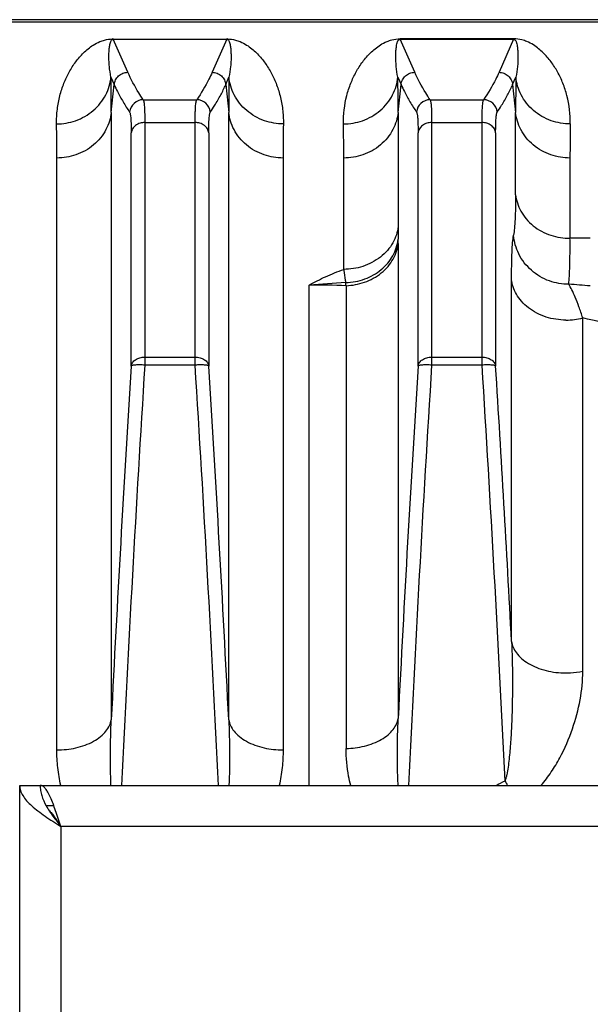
# Model space of a CAD drawing. Extents: x -1598 to 1181, y 8 to 1360.
# Tile 13 of 62: x -741 to -699, y 378 to 450. Entities that reach past the tile are written whole.
import ezdxf

# ---------------------------------------------------------------- set-up
doc = ezdxf.new("R2010")
doc.units = 0
doc.header["$LTSCALE"] = 65.395
doc.layers.add('SG38_1', color=7, linetype='CONTINUOUS')

msp = doc.modelspace()

# ---------------------------------------------------------------- linework, layer by layer
at = {"layer": 'SG38_1', "color": 6, "linetype": 'CONTINUOUS'}
for p, q in [((-646.688, 450.032), (-742.188, 450.032)), ((-740.688, 229.948), (-740.688, 393.948)), ((-740.688, 393.948), (-605.688, 393.948)), ((-738.188, 392.448), (-738.749, 392.448))]:
    msp.add_line(p, q, dxfattribs=at)
at = {"layer": 'SG38_1', "color": 9, "linetype": 'CONTINUOUS'}
for p, q in [((-742.188, 449.864), (-646.688, 449.864)), ((-732.776, 446.179), (-733.842, 448.595)), ((-725.535, 448.595), (-726.601, 446.179)), ((-711.776, 446.179), (-712.842, 448.595)), ((-704.535, 448.595), (-705.601, 446.179)), ((-734.008, 445.811), (-733.771, 445.273)), ((-725.606, 445.273), (-725.369, 445.811)), ((-713.008, 445.811), (-712.771, 445.273)), ((-704.606, 445.273), (-704.369, 445.811)), ((-733.989, 443.24), (-733.771, 445.273)), ((-725.606, 445.273), (-725.388, 443.24)), ((-712.989, 443.24), (-712.771, 445.273)), ((-704.606, 445.273), (-704.388, 443.24)), ((-731.645, 444.169), (-727.732, 444.169)), ((-710.645, 444.169), (-706.732, 444.169)), ((-733.989, 443.24), (-733.989, 398.752)), ((-725.388, 398.752), (-725.388, 443.24)), ((-712.989, 443.24), (-712.989, 434.873)), ((-704.388, 437.209), (-704.388, 443.24)), ((-731.533, 442.5), (-731.533, 424.734)), ((-731.533, 442.5), (-727.844, 442.5)), ((-727.844, 424.734), (-727.844, 442.5)), ((-710.533, 442.5), (-710.533, 424.734)), ((-710.533, 442.5), (-706.844, 442.5)), ((-706.844, 424.734), (-706.844, 442.5)), ((-732.528, 424.666), (-732.528, 441.752)), ((-726.849, 441.753), (-726.849, 424.666)), ((-711.528, 424.666), (-711.528, 441.752)), ((-705.849, 441.753), (-705.849, 424.666)), ((-716.969, 431.746), (-716.969, 439.899)), ((-700.407, 439.899), (-700.407, 434.023)), ((-712.984, 433.643), (-712.984, 398.856)), ((-719.489, 393.948), (-719.489, 430.596)), ((-704.683, 404.487), (-704.683, 430.996)), ((-716.799, 430.55), (-716.799, 396.647)), ((-699.471, 402.305), (-699.471, 428.189)), ((-731.533, 425.316), (-727.844, 425.316)), ((-710.533, 425.316), (-706.844, 425.316)), ((-727.845, 424.734), (-731.532, 424.734)), ((-706.844, 424.734), (-710.532, 424.734)), ((-737.688, 390.948), (-737.688, 232.948)), ((-608.688, 390.948), (-737.688, 390.948))]:
    msp.add_line(p, q, dxfattribs=at)
at = {"layer": 'SG38_1', "color": 2, "linetype": 'CONTINUOUS'}
for p, q in [((-733.842, 448.624), (-733.842, 448.595)), ((-733.842, 448.595), (-725.535, 448.595)), ((-725.535, 448.595), (-725.535, 448.624)), ((-712.842, 448.624), (-712.842, 448.595)), ((-704.535, 448.624), (-712.842, 448.624)), ((-712.842, 448.595), (-704.535, 448.595)), ((-704.535, 448.595), (-704.535, 448.624)), ((-737.969, 396.543), (-737.969, 439.899)), ((-721.407, 439.899), (-721.407, 396.543))]:
    msp.add_line(p, q, dxfattribs=at)
for centre, radius, start, end in [((-733.836, 445.512), 3.112, 90.11129, 91.09244), ((-725.533, 446.276), 2.348, 89.32322, 90.04113), ((-725.535, 446.086), 2.538, 88.66379, 89.32491), ((-897.917, 439.94), 159.948, 359.98527, 0.88021), ((-572.128, 440.021), 149.279, 179.08781, 180.04672)]:
    msp.add_arc(centre, radius, start, end, dxfattribs=at)
at = {"layer": 'SG38_1', "color": 9, "linetype": 'CONTINUOUS'}
for centre, radius, start, end in [((-903.607, 443.28), 169.618, 359.98649, 0.85485), ((-567.881, 443.366), 157.507, 179.11067, 180.04569), ((-882.607, 443.28), 169.618, 359.98649, 0.85485), ((-546.881, 443.366), 157.507, 179.11067, 180.04569), ((-731.642, 443.167), 1.002, 90.17882, 174.91889), ((-727.735, 443.167), 1.002, 5.28849, 89.79672), ((-710.642, 443.167), 1.002, 90.17882, 174.91919), ((-706.735, 443.167), 1.002, 5.28846, 89.79672), ((-866.248, 440.021), 149.279, 359.95328, 0.91219), ((-540.459, 439.94), 159.948, 179.11979, 180.01473), ((-602.689, 434.885), 110.3, 180.0065, 180.48563), ((-748.888, 433.651), 35.905, 359.98655, 0.47776), ((-698.929, 326.488), 107.545, 89.99571, 90.78759), ((-707.758, 272.756), 158.275, 93.28345, 94.2509), ((-719.492, 351.125), 79.47, 88.05787, 89.99821), ((-729.974, 429.201), 13.245, 5.84538, 6.80837), ((-710.446, 296.344), 134.678, 85.09081, 85.76503), ((-700.696, 432.798), 4.77, 269.92266, 284.88685), ((-725.151, 316.907), 114.206, 74.12157, 77.00569), ((1404.355, 291.203), 2141.047, 176.426133, 177.120727), ((1343.568, 294.805), 2079.165, 176.417191, 177.266867), ((-2739.563, 298.282), 2015.688, 2.720314, 3.596749), ((-2863.73, 291.203), 2141.045, 2.879273, 3.573868), ((1426.665, 291.127), 2142.359, 176.426275, 177.117655), ((1364.805, 294.792), 2079.402, 176.417251, 177.266831), ((-2787.01, 294.516), 2084.239, 2.743683, 3.582023), ((-2916.16, 286.886), 2214.602, 3.043987, 3.566939), ((-723.781, 429.881), 40.173, 296.55541, 297.61382), ((-653.869, 421.62), 58.122, 208.0549, 208.43213)]:
    msp.add_arc(centre, radius, start, end, dxfattribs=at)
at = {"layer": 'SG38_1', "color": 2, "linetype": 'CONTINUOUS'}
for points, knots in [([(-737.988, 442.397), (-737.997, 442.756), (-737.964, 443.287), (-737.86, 443.974), (-737.753, 444.461), (-737.616, 444.926), (-737.408, 445.514), (-737.085, 446.2), (-736.607, 446.952), (-736.127, 447.511), (-735.682, 447.911), (-735.285, 448.198), (-734.878, 448.413), (-734.407, 448.574), (-734.092, 448.619), (-733.895, 448.623)], [0, 0, 0, 0, 0.132504, 0.195623, 0.256914, 0.316596, 0.374707, 0.487148, 0.595776, 0.703191, 0.758218, 0.816443, 0.883681, 0.927427, 1, 1, 1, 1]), ([(-725.476, 448.623), (-725.28, 448.618), (-724.966, 448.573), (-724.497, 448.412), (-724.09, 448.197), (-723.694, 447.91), (-723.249, 447.51), (-722.769, 446.951), (-722.291, 446.2), (-721.901, 445.367), (-721.606, 444.451), (-721.453, 443.632), (-721.392, 442.939), (-721.384, 442.58), (-721.389, 442.397)], [0, 0, 0, 0, 0.07228, 0.115966, 0.183198, 0.24144, 0.296485, 0.403947, 0.512644, 0.625129, 0.742923, 0.867353, 0.932549, 1, 1, 1, 1]), ([(-737.686, 393.948), (-737.781, 394.376), (-737.921, 395.238), (-737.97, 396.11), (-737.969, 396.543)], [0, 0, 0, 0, 0.503272, 1, 1, 1, 1]), ([(-721.407, 396.543), (-721.407, 396.327), (-721.419, 395.894), (-721.489, 395.025), (-721.597, 394.376), (-721.691, 393.948)], [0, 0, 0, 0, 0.247702, 0.496808, 1, 1, 1, 1]), ([(-737.688, 390.948), (-737.75, 391.143), (-737.873, 391.526), (-738.057, 392.083), (-738.24, 392.597), (-738.423, 393.049), (-738.606, 393.421), (-738.767, 393.672), (-738.9, 393.817), (-738.994, 393.891), (-739.09, 393.937), (-739.157, 393.948), (-739.188, 393.948)], [0, 0, 0, 0, 0.17784, 0.349494, 0.509086, 0.651387, 0.772216, 0.869064, 0.908556, 0.942681, 0.972552, 1, 1, 1, 1]), ([(-739.188, 393.948), (-739.188, 393.822), (-739.168, 393.568), (-739.049, 393.054), (-738.756, 392.413), (-738.261, 391.677), (-737.883, 391.195), (-737.688, 390.948)], [0, 0, 0, 0, 0.110081, 0.222645, 0.461902, 0.723573, 1, 1, 1, 1]), ([(-738.562, 392.137), (-738.484, 392.062), (-738.332, 391.892), (-738.037, 391.496), (-737.83, 391.171), (-737.688, 390.948)], [0, 0, 0, 0, 0.218696, 0.463148, 1, 1, 1, 1])]:
    msp.add_open_spline(points, degree=3, knots=knots, dxfattribs=at)
at = {"layer": 'SG38_1', "color": 9, "linetype": 'CONTINUOUS'}
for points, knots in [([(-733.913, 448.578), (-733.909, 448.58), (-733.887, 448.591), (-733.862, 448.595), (-733.842, 448.595)], [0, 0, 0, 0, 0.198875, 1, 1, 1, 1]), ([(-725.535, 448.595), (-725.527, 448.595), (-725.502, 448.594), (-725.479, 448.586), (-725.464, 448.578)], [0, 0, 0, 0, 0.309873, 1, 1, 1, 1]), ([(-716.988, 442.397), (-716.999, 443.092), (-716.88, 444.115), (-716.474, 445.372), (-716.083, 446.206), (-715.602, 446.959), (-715.12, 447.519), (-714.673, 447.918), (-714.273, 448.206), (-713.861, 448.421), (-713.376, 448.583), (-713.048, 448.624), (-712.842, 448.624)], [0, 0, 0, 0, 0.255276, 0.372527, 0.484486, 0.592683, 0.699695, 0.754549, 0.81269, 0.880128, 0.924511, 1, 1, 1, 1]), ([(-713.008, 445.811), (-713.063, 446.076), (-713.138, 446.589), (-713.166, 447.22), (-713.154, 447.636), (-713.138, 447.858), (-713.12, 448.019), (-713.097, 448.176), (-713.069, 448.303), (-713.037, 448.402), (-713.012, 448.463), (-712.984, 448.51), (-712.957, 448.546), (-712.912, 448.584), (-712.868, 448.595), (-712.842, 448.595)], [0, 0, 0, 0, 0.279953, 0.534012, 0.652184, 0.709173, 0.764832, 0.819271, 0.872778, 0.899454, 0.926539, 0.9406, 0.955572, 0.97301, 1, 1, 1, 1]), ([(-700.389, 442.397), (-700.377, 443.092), (-700.497, 444.115), (-700.903, 445.372), (-701.294, 446.206), (-701.775, 446.959), (-702.257, 447.519), (-702.704, 447.918), (-703.104, 448.206), (-703.516, 448.421), (-704.001, 448.583), (-704.329, 448.624), (-704.535, 448.624)], [0, 0, 0, 0, 0.255276, 0.372527, 0.484485, 0.592683, 0.699695, 0.754549, 0.81269, 0.880128, 0.924511, 1, 1, 1, 1]), ([(-704.535, 448.595), (-704.508, 448.595), (-704.464, 448.584), (-704.42, 448.546), (-704.392, 448.51), (-704.365, 448.463), (-704.339, 448.402), (-704.308, 448.303), (-704.28, 448.176), (-704.256, 448.019), (-704.239, 447.858), (-704.223, 447.636), (-704.211, 447.22), (-704.239, 446.589), (-704.314, 446.076), (-704.369, 445.811)], [0, 0, 0, 0, 0.026977, 0.044412, 0.059383, 0.073444, 0.100529, 0.127206, 0.180713, 0.235154, 0.290814, 0.347804, 0.465978, 0.720042, 1, 1, 1, 1]), ([(-734.008, 445.811), (-734.062, 446.072), (-734.119, 446.461), (-734.154, 446.97), (-734.162, 447.326), (-734.153, 447.666), (-734.131, 447.938), (-734.102, 448.147), (-734.07, 448.299), (-734.024, 448.449), (-733.963, 448.551), (-733.913, 448.578)], [0, 0, 0, 0, 0.283549, 0.415474, 0.541292, 0.661267, 0.775685, 0.830991, 0.885286, 0.939371, 1, 1, 1, 1]), ([(-725.464, 448.578), (-725.413, 448.55), (-725.352, 448.449), (-725.306, 448.299), (-725.275, 448.147), (-725.245, 447.938), (-725.223, 447.666), (-725.214, 447.326), (-725.222, 446.97), (-725.257, 446.461), (-725.314, 446.072), (-725.369, 445.811)], [0, 0, 0, 0, 0.060619, 0.114705, 0.169, 0.224306, 0.338726, 0.458703, 0.584522, 0.716449, 1, 1, 1, 1]), ([(-737.988, 442.397), (-737.518, 442.398), (-736.543, 442.563), (-735.462, 443.182), (-734.773, 443.897), (-734.378, 444.506), (-734.119, 445.15), (-734.031, 445.594), (-734.008, 445.811)], [0, 0, 0, 0, 0.246572, 0.507565, 0.637841, 0.764433, 0.885556, 1, 1, 1, 1]), ([(-733.771, 445.273), (-733.759, 445.395), (-733.69, 445.636), (-733.463, 445.934), (-733.145, 446.132), (-732.898, 446.178), (-732.776, 446.179)], [0, 0, 0, 0, 0.249734, 0.499725, 0.749874, 1, 1, 1, 1]), ([(-731.645, 444.169), (-731.757, 444.335), (-732.177, 444.979), (-732.543, 445.659), (-732.776, 446.179)], [0, 0, 0, 0, 0.25959, 1, 1, 1, 1]), ([(-726.601, 446.179), (-726.676, 446.009), (-727.007, 445.315), (-727.403, 444.652), (-727.732, 444.169)], [0, 0, 0, 0, 0.241067, 1, 1, 1, 1]), ([(-726.601, 446.179), (-726.479, 446.178), (-726.232, 446.132), (-725.913, 445.934), (-725.687, 445.636), (-725.618, 445.395), (-725.606, 445.273)], [0, 0, 0, 0, 0.250126, 0.500275, 0.750266, 1, 1, 1, 1]), ([(-721.389, 442.397), (-721.859, 442.398), (-722.834, 442.563), (-723.915, 443.182), (-724.604, 443.897), (-724.998, 444.506), (-725.258, 445.15), (-725.346, 445.594), (-725.369, 445.811)], [0, 0, 0, 0, 0.246572, 0.507565, 0.63784, 0.764433, 0.885556, 1, 1, 1, 1]), ([(-716.988, 442.397), (-716.518, 442.398), (-715.543, 442.563), (-714.462, 443.182), (-713.773, 443.897), (-713.378, 444.506), (-713.119, 445.15), (-713.031, 445.594), (-713.008, 445.811)], [0, 0, 0, 0, 0.246572, 0.507565, 0.637841, 0.764433, 0.885556, 1, 1, 1, 1]), ([(-712.771, 445.273), (-712.759, 445.395), (-712.69, 445.636), (-712.463, 445.934), (-712.145, 446.132), (-711.898, 446.178), (-711.776, 446.179)], [0, 0, 0, 0, 0.249734, 0.499725, 0.749874, 1, 1, 1, 1]), ([(-710.645, 444.169), (-710.757, 444.335), (-711.177, 444.979), (-711.543, 445.659), (-711.776, 446.179)], [0, 0, 0, 0, 0.25959, 1, 1, 1, 1]), ([(-705.601, 446.179), (-705.676, 446.009), (-706.007, 445.315), (-706.403, 444.652), (-706.732, 444.169)], [0, 0, 0, 0, 0.241067, 1, 1, 1, 1]), ([(-705.601, 446.179), (-705.479, 446.178), (-705.232, 446.132), (-704.913, 445.934), (-704.687, 445.636), (-704.618, 445.395), (-704.606, 445.273)], [0, 0, 0, 0, 0.250126, 0.500275, 0.750266, 1, 1, 1, 1]), ([(-700.389, 442.397), (-700.859, 442.398), (-701.834, 442.563), (-702.915, 443.182), (-703.604, 443.897), (-703.998, 444.506), (-704.258, 445.15), (-704.346, 445.594), (-704.369, 445.811)], [0, 0, 0, 0, 0.246572, 0.507565, 0.63784, 0.764433, 0.885556, 1, 1, 1, 1]), ([(-733.771, 445.273), (-733.695, 445.103), (-733.494, 444.675), (-733.121, 443.998), (-732.807, 443.503), (-732.641, 443.256)], [0, 0, 0, 0, 0.240801, 0.613385, 1, 1, 1, 1]), ([(-712.771, 445.273), (-712.695, 445.103), (-712.494, 444.675), (-712.121, 443.998), (-711.807, 443.503), (-711.641, 443.256)], [0, 0, 0, 0, 0.240801, 0.613385, 1, 1, 1, 1]), ([(-731.645, 444.169), (-731.633, 444.149), (-731.614, 444.09), (-731.593, 443.982), (-731.575, 443.831), (-731.56, 443.641), (-731.548, 443.41), (-731.536, 443.026), (-731.533, 442.718), (-731.533, 442.5)], [0, 0, 0, 0, 0.042477, 0.108444, 0.198482, 0.312534, 0.450273, 0.611203, 1, 1, 1, 1]), ([(-727.844, 442.5), (-727.844, 442.718), (-727.841, 443.026), (-727.829, 443.41), (-727.817, 443.641), (-727.802, 443.831), (-727.784, 443.982), (-727.763, 444.09), (-727.744, 444.149), (-727.732, 444.169)], [0, 0, 0, 0, 0.388802, 0.549734, 0.687475, 0.801528, 0.891565, 0.957529, 1, 1, 1, 1]), ([(-710.645, 444.169), (-710.633, 444.149), (-710.614, 444.09), (-710.593, 443.982), (-710.575, 443.831), (-710.56, 443.641), (-710.548, 443.41), (-710.536, 443.026), (-710.533, 442.718), (-710.533, 442.5)], [0, 0, 0, 0, 0.042477, 0.108444, 0.198482, 0.312534, 0.450273, 0.611203, 1, 1, 1, 1]), ([(-706.844, 442.5), (-706.844, 442.718), (-706.841, 443.026), (-706.829, 443.41), (-706.817, 443.641), (-706.802, 443.831), (-706.784, 443.982), (-706.763, 444.09), (-706.744, 444.149), (-706.732, 444.169)], [0, 0, 0, 0, 0.388802, 0.549734, 0.687475, 0.801528, 0.891565, 0.957529, 1, 1, 1, 1]), ([(-733.989, 443.24), (-734.012, 443.027), (-734.1, 442.592), (-734.36, 441.96), (-734.755, 441.363), (-735.445, 440.662), (-736.528, 440.058), (-737.499, 439.899), (-737.969, 439.899)], [0, 0, 0, 0, 0.113325, 0.23347, 0.359399, 0.489451, 0.751388, 1, 1, 1, 1]), ([(-732.641, 443.256), (-732.628, 443.238), (-732.609, 443.185), (-732.588, 443.087), (-732.57, 442.951), (-732.555, 442.779), (-732.543, 442.571), (-732.531, 442.225), (-732.528, 441.948), (-732.528, 441.752)], [0, 0, 0, 0, 0.043126, 0.109374, 0.199507, 0.313527, 0.451137, 0.611853, 1, 1, 1, 1]), ([(-726.849, 441.753), (-726.849, 441.949), (-726.846, 442.226), (-726.834, 442.572), (-726.822, 442.779), (-726.807, 442.951), (-726.789, 443.087), (-726.767, 443.185), (-726.749, 443.239), (-726.736, 443.257)], [0, 0, 0, 0, 0.387728, 0.548269, 0.685732, 0.799635, 0.88968, 0.95587, 1, 1, 1, 1]), ([(-721.407, 439.899), (-721.877, 439.899), (-722.849, 440.058), (-723.931, 440.662), (-724.622, 441.363), (-725.017, 441.96), (-725.276, 442.592), (-725.365, 443.027), (-725.388, 443.24)], [0, 0, 0, 0, 0.248612, 0.510549, 0.640601, 0.76653, 0.886675, 1, 1, 1, 1]), ([(-712.989, 443.24), (-713.012, 443.027), (-713.1, 442.592), (-713.36, 441.96), (-713.755, 441.363), (-714.445, 440.662), (-715.528, 440.058), (-716.499, 439.899), (-716.969, 439.899)], [0, 0, 0, 0, 0.113325, 0.23347, 0.359399, 0.489451, 0.751388, 1, 1, 1, 1]), ([(-711.641, 443.256), (-711.628, 443.238), (-711.609, 443.185), (-711.588, 443.087), (-711.57, 442.951), (-711.555, 442.779), (-711.543, 442.571), (-711.531, 442.225), (-711.528, 441.948), (-711.528, 441.752)], [0, 0, 0, 0, 0.043126, 0.109374, 0.199507, 0.313527, 0.451137, 0.611853, 1, 1, 1, 1]), ([(-705.849, 441.753), (-705.849, 441.949), (-705.846, 442.226), (-705.834, 442.572), (-705.822, 442.779), (-705.807, 442.951), (-705.789, 443.087), (-705.767, 443.185), (-705.749, 443.239), (-705.736, 443.257)], [0, 0, 0, 0, 0.387728, 0.548269, 0.685732, 0.799636, 0.88968, 0.95587, 1, 1, 1, 1]), ([(-700.407, 439.899), (-700.877, 439.899), (-701.849, 440.058), (-702.931, 440.662), (-703.622, 441.363), (-704.017, 441.96), (-704.276, 442.592), (-704.365, 443.027), (-704.388, 443.24)], [0, 0, 0, 0, 0.248612, 0.510549, 0.640601, 0.76653, 0.886675, 1, 1, 1, 1]), ([(-731.533, 442.5), (-731.65, 442.5), (-731.89, 442.465), (-732.211, 442.307), (-732.444, 442.058), (-732.516, 441.851), (-732.528, 441.752)], [0, 0, 0, 0, 0.260598, 0.528951, 0.77964, 1, 1, 1, 1]), ([(-726.849, 441.752), (-726.86, 441.851), (-726.933, 442.058), (-727.166, 442.307), (-727.487, 442.465), (-727.726, 442.5), (-727.844, 442.5)], [0, 0, 0, 0, 0.22036, 0.471049, 0.739402, 1, 1, 1, 1]), ([(-710.533, 442.5), (-710.65, 442.5), (-710.89, 442.465), (-711.211, 442.307), (-711.444, 442.058), (-711.516, 441.851), (-711.528, 441.752)], [0, 0, 0, 0, 0.260598, 0.528951, 0.77964, 1, 1, 1, 1]), ([(-705.849, 441.752), (-705.86, 441.851), (-705.933, 442.058), (-706.166, 442.307), (-706.487, 442.465), (-706.726, 442.5), (-706.844, 442.5)], [0, 0, 0, 0, 0.22036, 0.471049, 0.739402, 1, 1, 1, 1]), ([(-704.388, 437.209), (-704.388, 436.887), (-704.393, 436.29), (-704.42, 435.471), (-704.465, 434.802), (-704.512, 434.408), (-704.542, 434.238)], [0, 0, 0, 0, 0.324944, 0.60064, 0.8259, 1, 1, 1, 1]), ([(-704.388, 437.21), (-704.365, 437.008), (-704.276, 436.592), (-704.017, 435.99), (-703.623, 435.421), (-702.93, 434.749), (-701.845, 434.173), (-700.878, 434.023), (-700.407, 434.023)], [0, 0, 0, 0, 0.110117, 0.227557, 0.35172, 0.481244, 0.745852, 1, 1, 1, 1]), ([(-712.989, 434.874), (-713.012, 434.674), (-713.101, 434.265), (-713.362, 433.672), (-713.758, 433.113), (-714.453, 432.454), (-715.538, 431.892), (-716.5, 431.746), (-716.969, 431.746)], [0, 0, 0, 0, 0.1094, 0.226229, 0.350018, 0.479478, 0.744788, 1, 1, 1, 1]), ([(-704.683, 430.996), (-704.683, 431.36), (-704.679, 432.029), (-704.655, 432.939), (-704.614, 433.655), (-704.572, 434.067), (-704.542, 434.238)], [0, 0, 0, 0, 0.336855, 0.617947, 0.840245, 1, 1, 1, 1]), ([(-700.501, 430.655), (-700.978, 430.651), (-701.976, 430.819), (-703.294, 431.598), (-704.223, 432.807), (-704.498, 433.771), (-704.542, 434.238)], [0, 0, 0, 0, 0.242808, 0.502883, 0.761179, 1, 1, 1, 1]), ([(-716.823, 430.771), (-716.349, 430.787), (-715.414, 430.965), (-714.385, 431.546), (-713.739, 432.183), (-713.362, 432.726), (-713.1, 433.32), (-713.009, 433.74), (-712.985, 433.951)], [0, 0, 0, 0, 0.262763, 0.518124, 0.64223, 0.763587, 0.882598, 1, 1, 1, 1]), ([(-716.799, 430.55), (-716.343, 430.566), (-715.417, 430.735), (-714.381, 431.298), (-713.719, 431.941), (-713.342, 432.482), (-713.092, 433.054), (-713.006, 433.449), (-712.984, 433.642)], [0, 0, 0, 0, 0.25662, 0.521573, 0.650553, 0.773925, 0.890535, 1, 1, 1, 1]), ([(-700.501, 430.655), (-700.48, 430.849), (-700.445, 431.296), (-700.417, 432.054), (-700.403, 432.982), (-700.404, 433.658), (-700.407, 434.023)], [0, 0, 0, 0, 0.173867, 0.39911, 0.6749, 1, 1, 1, 1]), ([(-719.489, 430.596), (-719.299, 430.707), (-718.904, 430.92), (-718.071, 431.321), (-717.417, 431.584), (-716.969, 431.746)], [0, 0, 0, 0, 0.238776, 0.485369, 1, 1, 1, 1]), ([(-716.969, 431.746), (-716.958, 431.663), (-716.914, 431.337), (-716.864, 431.012), (-716.823, 430.771)], [0, 0, 0, 0, 0.254679, 1, 1, 1, 1]), ([(-700.703, 428.028), (-701.193, 428.028), (-701.94, 428.142), (-702.849, 428.519), (-703.459, 428.907), (-703.961, 429.378), (-704.335, 429.901), (-704.578, 430.445), (-704.661, 430.816), (-704.683, 430.996)], [0, 0, 0, 0, 0.272405, 0.410537, 0.544642, 0.671778, 0.790226, 0.899501, 1, 1, 1, 1]), ([(-699.471, 428.189), (-699.561, 428.463), (-699.736, 428.971), (-700.002, 429.66), (-700.248, 430.211), (-700.417, 430.526), (-700.501, 430.655)], [0, 0, 0, 0, 0.32428, 0.601096, 0.827458, 1, 1, 1, 1]), ([(-732.528, 424.666), (-732.516, 424.757), (-732.437, 424.942), (-732.203, 425.151), (-731.89, 425.286), (-731.654, 425.316), (-731.533, 425.316)], [0, 0, 0, 0, 0.213073, 0.451175, 0.717002, 1, 1, 1, 1]), ([(-727.844, 425.316), (-727.723, 425.316), (-727.487, 425.286), (-727.173, 425.151), (-726.94, 424.942), (-726.861, 424.756), (-726.849, 424.666)], [0, 0, 0, 0, 0.282999, 0.548826, 0.786927, 1, 1, 1, 1]), ([(-711.528, 424.666), (-711.516, 424.757), (-711.437, 424.942), (-711.203, 425.151), (-710.89, 425.286), (-710.654, 425.316), (-710.533, 425.316)], [0, 0, 0, 0, 0.213073, 0.451175, 0.717002, 1, 1, 1, 1]), ([(-706.844, 425.316), (-706.723, 425.316), (-706.487, 425.286), (-706.173, 425.151), (-705.94, 424.942), (-705.861, 424.757), (-705.849, 424.666)], [0, 0, 0, 0, 0.282998, 0.548825, 0.786927, 1, 1, 1, 1]), ([(-731.533, 424.734), (-731.654, 424.741), (-731.831, 424.748), (-732.057, 424.746), (-732.203, 424.74), (-732.326, 424.729), (-732.422, 424.714), (-732.487, 424.696), (-732.521, 424.678), (-732.528, 424.666)], [0, 0, 0, 0, 0.361089, 0.525832, 0.672479, 0.796189, 0.893098, 0.960787, 1, 1, 1, 1]), ([(-726.849, 424.666), (-726.855, 424.678), (-726.889, 424.696), (-726.954, 424.714), (-727.051, 424.729), (-727.174, 424.74), (-727.32, 424.746), (-727.546, 424.748), (-727.723, 424.741), (-727.844, 424.734)], [0, 0, 0, 0, 0.039212, 0.1069, 0.203808, 0.327518, 0.474165, 0.638909, 1, 1, 1, 1]), ([(-710.533, 424.734), (-710.654, 424.741), (-710.831, 424.748), (-711.057, 424.746), (-711.203, 424.74), (-711.326, 424.729), (-711.422, 424.714), (-711.487, 424.696), (-711.521, 424.678), (-711.528, 424.666)], [0, 0, 0, 0, 0.361089, 0.525832, 0.672479, 0.796189, 0.893098, 0.960787, 1, 1, 1, 1]), ([(-705.849, 424.666), (-705.855, 424.678), (-705.889, 424.696), (-705.954, 424.714), (-706.051, 424.729), (-706.174, 424.74), (-706.32, 424.746), (-706.546, 424.748), (-706.723, 424.741), (-706.844, 424.734)], [0, 0, 0, 0, 0.039213, 0.106901, 0.20381, 0.32752, 0.474167, 0.63891, 1, 1, 1, 1]), ([(-704.683, 404.487), (-704.645, 403.595), (-704.615, 402.253), (-704.622, 400.462), (-704.651, 399.121), (-704.698, 398.011), (-704.751, 397.136), (-704.801, 396.496), (-704.861, 395.876), (-704.935, 395.289), (-705.013, 394.829), (-705.09, 394.5), (-705.136, 394.352), (-705.161, 394.285)], [0, 0, 0, 0, 0.26152, 0.393222, 0.524549, 0.654499, 0.718486, 0.78133, 0.842499, 0.900969, 0.954805, 0.978891, 1, 1, 1, 1]), ([(-704.683, 404.487), (-704.661, 404.346), (-704.575, 404.05), (-704.328, 403.626), (-703.95, 403.22), (-703.447, 402.857), (-702.839, 402.557), (-701.926, 402.265), (-701.191, 402.18), (-700.703, 402.18)], [0, 0, 0, 0, 0.086559, 0.184125, 0.295102, 0.420218, 0.557854, 0.70411, 1, 1, 1, 1]), ([(-702.532, 393.948), (-702.258, 394.257), (-701.763, 394.908), (-700.948, 396.275), (-700.191, 398.039), (-699.622, 400.175), (-699.471, 401.608), (-699.471, 402.305)], [0, 0, 0, 0, 0.136877, 0.269976, 0.525989, 0.769462, 1, 1, 1, 1]), ([(-700.703, 402.18), (-700.594, 402.18), (-700.181, 402.191), (-699.769, 402.243), (-699.471, 402.305)], [0, 0, 0, 0, 0.263619, 1, 1, 1, 1]), ([(-716.799, 396.647), (-716.346, 396.659), (-715.666, 396.746), (-714.809, 397.015), (-714.225, 397.291), (-713.732, 397.63), (-713.352, 398.015), (-713.096, 398.425), (-713.006, 398.716), (-712.984, 398.856)], [0, 0, 0, 0, 0.287137, 0.431328, 0.56893, 0.695721, 0.809402, 0.910089, 1, 1, 1, 1]), ([(-712.987, 393.948), (-713.008, 394.356), (-713.034, 395.175), (-713.046, 396.811), (-713.017, 398.039), (-712.984, 398.856)], [0, 0, 0, 0, 0.250083, 0.500138, 1, 1, 1, 1]), ([(-737.969, 396.543), (-737.503, 396.543), (-736.797, 396.617), (-735.905, 396.878), (-735.292, 397.153), (-734.773, 397.496), (-734.373, 397.889), (-734.106, 398.31), (-734.012, 398.608), (-733.989, 398.752)], [0, 0, 0, 0, 0.286155, 0.430931, 0.569349, 0.696774, 0.810622, 0.910922, 1, 1, 1, 1]), ([(-734.006, 393.948), (-734.038, 394.742), (-734.059, 396.344), (-734.022, 397.946), (-733.989, 398.752)], [0, 0, 0, 0, 0.496428, 1, 1, 1, 1]), ([(-725.388, 398.752), (-725.355, 397.952), (-725.318, 396.351), (-725.338, 394.748), (-725.37, 393.948)], [0, 0, 0, 0, 0.499726, 1, 1, 1, 1]), ([(-725.388, 398.752), (-725.364, 398.608), (-725.271, 398.31), (-725.003, 397.889), (-724.603, 397.496), (-724.085, 397.153), (-723.472, 396.878), (-722.58, 396.617), (-721.874, 396.543), (-721.407, 396.543)], [0, 0, 0, 0, 0.089078, 0.189378, 0.303226, 0.430651, 0.569069, 0.713845, 1, 1, 1, 1]), ([(-716.461, 393.948), (-716.518, 394.17), (-716.715, 395.057), (-716.799, 395.968), (-716.799, 396.647)], [0, 0, 0, 0, 0.252538, 1, 1, 1, 1])]:
    msp.add_open_spline(points, degree=3, knots=knots, dxfattribs=at)
at = {"layer": 'SG38_1', "color": 6, "linetype": 'CONTINUOUS'}
for points, knots in [([(-726.736, 443.257), (-726.625, 443.424), (-726.359, 443.836), (-725.97, 444.502), (-725.719, 445.014), (-725.606, 445.27)], [0, 0, 0, 0, 0.259825, 0.636784, 1, 1, 1, 1]), ([(-705.736, 443.257), (-705.625, 443.424), (-705.359, 443.836), (-704.97, 444.502), (-704.719, 445.014), (-704.606, 445.27)], [0, 0, 0, 0, 0.259825, 0.636784, 1, 1, 1, 1]), ([(-740.688, 393.948), (-740.688, 393.821), (-740.645, 393.556), (-740.463, 393.174), (-740.178, 392.799), (-739.801, 392.428), (-739.345, 392.057), (-738.64, 391.553), (-738.074, 391.193), (-737.688, 390.948)], [0, 0, 0, 0, 0.086475, 0.180387, 0.286679, 0.407246, 0.541566, 0.687444, 1, 1, 1, 1])]:
    msp.add_open_spline(points, degree=3, knots=knots, dxfattribs=at)

doc.saveas('drawing.dxf')
